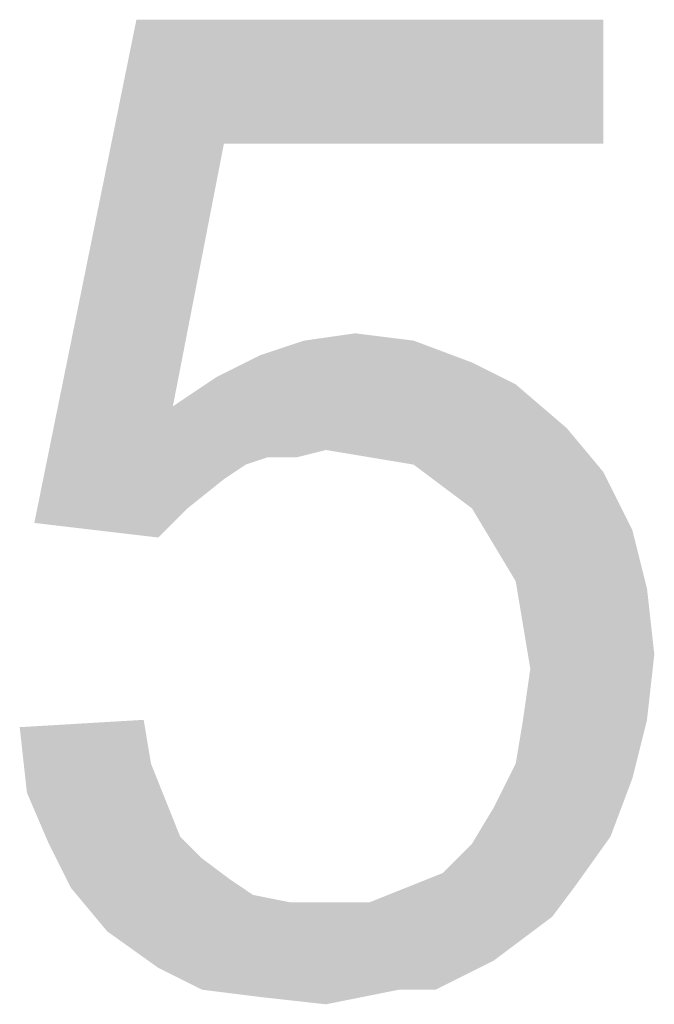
# Paper-space layout '61767N-2-A-2_1_2' of a CAD drawing. Header units: millimetres. Extents: x 0 to 594, y 1 to 420.
# Tile 81 of 83: x 444.32 to 446.25, y 335.44 to 338.44. Entities that reach past the tile are written whole.
import ezdxf

# ---------------------------------------------------------------- set-up
doc = ezdxf.new("R2010")
doc.units = ezdxf.units.MM
doc.header["$LTSCALE"] = 32.67
doc.layers.add('61807N-2_DXF_TEXT', color=7, linetype='CONTINUOUS')

psp = doc.layouts.new('61767N-2-A-2_1_2')

# ---------------------------------------------------------------- linework, layer by layer
at = {"layer": '61807N-2_DXF_TEXT', "color": 2, "linetype": 'Continuous'}
for points in [[(444.9386, 338.0665), (444.3609, 336.911), (444.672, 338.4443)], [(444.672, 338.4443), (446.0942, 338.4443), (444.9386, 338.0665)], [(444.9386, 338.0665), (446.0942, 338.4443), (446.0942, 338.0665)], [(444.9386, 338.0665), (444.7831, 337.2665), (444.3609, 336.911)], [(445.1831, 337.4665), (445.3386, 337.4887), (445.5164, 337.4665)], [(445.5164, 337.4665), (445.0498, 337.4221), (445.1831, 337.4665)], [(445.0498, 337.4221), (445.5164, 337.4665), (445.6942, 337.3998)], [(445.6942, 337.3998), (444.9164, 337.3554), (445.0498, 337.4221)], [(444.9164, 337.3554), (445.6942, 337.3998), (445.8275, 337.3332)], [(445.8275, 337.3332), (444.7831, 337.2665), (444.9164, 337.3554)], [(444.7831, 337.2665), (445.8275, 337.3332), (445.9831, 337.1998)], [(444.7831, 337.2665), (445.072, 337.111), (444.3609, 336.911)], [(444.7831, 337.2665), (445.9831, 337.1998), (445.2498, 337.1332)], [(444.7831, 337.2665), (445.2498, 337.1332), (445.072, 337.111)], [(445.3831, 337.111), (445.2498, 337.1332), (445.9831, 337.1998)], [(445.5164, 337.0887), (445.3831, 337.111), (445.9831, 337.1998)], [(445.5164, 337.0887), (445.9831, 337.1998), (446.0942, 337.0665)], [(445.072, 337.111), (445.0053, 337.0887), (444.3609, 336.911)], [(445.072, 337.111), (445.2498, 337.1332), (445.1609, 337.111)], [(445.0053, 337.0887), (444.9386, 337.0443), (444.3609, 336.911)], [(446.0942, 337.0665), (445.6053, 337.0221), (445.5164, 337.0887)], [(445.6942, 336.9554), (445.6053, 337.0221), (446.0942, 337.0665)], [(445.6942, 336.9554), (446.0942, 337.0665), (446.1831, 336.8887)], [(444.9386, 337.0443), (444.8275, 336.9554), (444.3609, 336.911)], [(444.3609, 336.911), (444.8275, 336.9554), (444.7386, 336.8665)], [(446.1831, 336.8887), (445.7609, 336.8443), (445.6942, 336.9554)], [(445.8275, 336.7332), (445.7609, 336.8443), (446.1831, 336.8887)], [(445.8275, 336.7332), (446.1831, 336.8887), (446.2275, 336.711)], [(446.2275, 336.711), (445.8498, 336.5998), (445.8275, 336.7332)], [(445.8498, 336.5998), (446.2275, 336.711), (446.2498, 336.511)], [(446.2498, 336.511), (445.872, 336.4665), (445.8498, 336.5998)], [(445.8498, 336.311), (445.872, 336.4665), (446.2498, 336.511)], [(445.8498, 336.311), (446.2498, 336.511), (446.2275, 336.311)], [(444.3164, 336.2887), (444.6942, 336.311), (444.7164, 336.1776)], [(446.2275, 336.311), (445.8275, 336.1776), (445.8498, 336.311)], [(445.8275, 336.1776), (446.2275, 336.311), (446.1831, 336.1332)], [(444.7164, 336.1776), (444.3386, 336.0887), (444.3164, 336.2887)], [(444.3386, 336.0887), (444.7164, 336.1776), (444.7609, 336.0665)], [(446.1831, 336.1332), (445.7609, 336.0443), (445.8275, 336.1776)], [(445.7609, 336.0443), (446.1831, 336.1332), (446.1164, 335.9554)], [(444.7609, 336.0665), (444.4053, 335.9332), (444.3386, 336.0887)], [(444.7609, 336.0665), (444.8053, 335.9554), (444.4053, 335.9332)], [(446.1164, 335.9554), (445.6942, 335.9332), (445.7609, 336.0443)], [(444.4053, 335.9332), (444.8053, 335.9554), (444.872, 335.8887)], [(445.4942, 335.7998), (445.6053, 335.8443), (446.1164, 335.9554)], [(445.4942, 335.7998), (446.1164, 335.9554), (446.0053, 335.7998)], [(445.6053, 335.8443), (445.6942, 335.9332), (446.1164, 335.9554)], [(444.872, 335.8887), (444.472, 335.7998), (444.4053, 335.9332)], [(444.872, 335.8887), (444.9609, 335.8221), (444.472, 335.7998)], [(444.472, 335.7998), (444.9609, 335.8221), (445.0275, 335.7776)], [(445.0275, 335.7776), (444.5831, 335.6665), (444.472, 335.7998)], [(446.0053, 335.7998), (445.3831, 335.7554), (445.4942, 335.7998)], [(445.3831, 335.7554), (446.0053, 335.7998), (445.9386, 335.711)], [(445.0275, 335.7776), (445.1386, 335.7554), (444.5831, 335.6665)], [(445.3831, 335.7554), (445.9386, 335.711), (444.5831, 335.6665)], [(445.2498, 335.7554), (445.3831, 335.7554), (444.5831, 335.6665)], [(445.1386, 335.7554), (445.2498, 335.7554), (444.5831, 335.6665)], [(444.5831, 335.6665), (445.9386, 335.711), (445.8498, 335.6443)], [(445.8498, 335.6443), (444.7386, 335.5554), (444.5831, 335.6665)], [(445.8498, 335.6443), (445.7609, 335.5776), (444.7386, 335.5554)], [(444.7386, 335.5554), (445.7609, 335.5776), (445.672, 335.5332)], [(445.672, 335.5332), (444.872, 335.4887), (444.7386, 335.5554)], [(445.472, 335.4887), (444.872, 335.4887), (445.672, 335.5332)], [(445.472, 335.4887), (445.672, 335.5332), (445.5831, 335.4887)], [(445.472, 335.4887), (445.0498, 335.4665), (444.872, 335.4887)], [(445.0498, 335.4665), (445.472, 335.4887), (445.3609, 335.4665)], [(445.3609, 335.4665), (445.2498, 335.4443), (445.0498, 335.4665)]]:
    psp.add_solid(points, dxfattribs=at)

doc.saveas('drawing.dxf')
